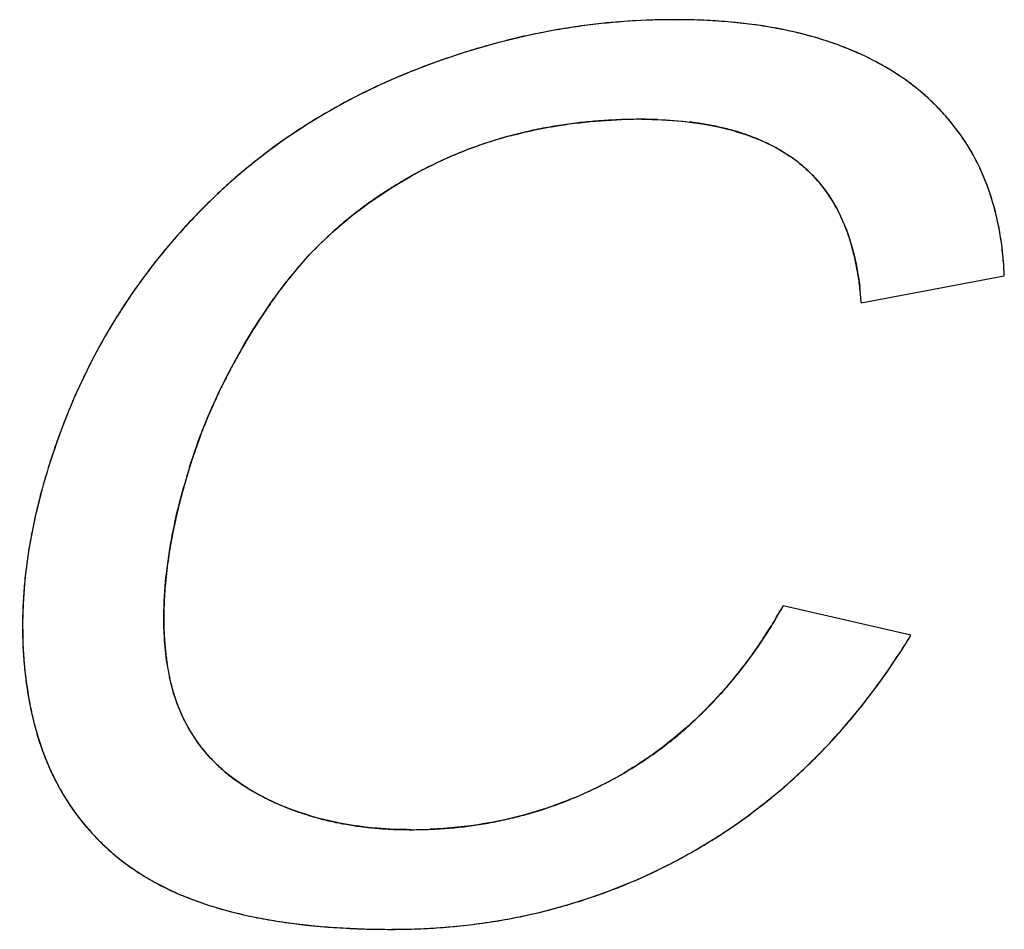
# Model space of a CAD drawing. Header units: millimetres. Extents: x 0 to 420, y 0 to 297.
# Tile 104 of 119: x 237.52 to 238.92, y 265.91 to 267.2. Entities that reach past the tile are written whole.
import ezdxf

# ---------------------------------------------------------------- set-up
doc = ezdxf.new("R2010")
doc.units = ezdxf.units.MM
doc.header["$LTSCALE"] = 23.1
doc.layers.add('LAY0001', color=7, linetype='CONTINUOUS')
doc.layers.add('PRITING', color=7, linetype='CONTINUOUS')

msp = doc.modelspace()

# ---------------------------------------------------------------- linework, layer by layer
at = {"layer": 'LAY0001', "color": 7, "linetype": 'Continuous'}
for p, q in [((238.7207, 266.7983), (238.9246, 266.8368)), ((238.7915, 266.3247), (238.6094, 266.3666))]:
    msp.add_line(p, q, dxfattribs=at)
for centre, radius, start, end in [((238.4546, 266.2243), 0.9775, 95.6372, 97.5032), ((238.4549, 266.2207), 0.9811, 91.8565, 95.6345), ((238.4554, 266.2089), 0.9929, 89.9982, 91.8588), ((238.4557, 266.2595), 0.9423, 87.7903, 90.0199), ((238.4594, 266.3549), 0.8469, 85.4624, 87.7903), ((238.4663, 266.441), 0.7604, 82.8462, 85.4656), ((238.458, 266.2054), 0.9968, 101.234, 103.0795), ((238.456, 266.2154), 0.9865, 99.3771, 101.2336), ((238.455, 266.2217), 0.9801, 97.5036, 99.3767), ((238.4758, 266.517), 0.6839, 80.1929, 82.8444), ((238.4871, 266.5823), 0.6176, 77.3143, 80.1944), ((238.5001, 266.6401), 0.5583, 74.1681, 77.316), ((238.4613, 266.1915), 1.011, 103.08, 104.9281), ((238.5139, 266.6889), 0.5076, 70.9777, 74.1658), ((238.4724, 266.1523), 1.0517, 106.748, 108.526), ((238.466, 266.1737), 1.0294, 104.9285, 106.7477), ((238.5282, 266.7301), 0.464, 67.3845, 70.9805), ((238.5424, 266.7643), 0.427, 63.743, 67.3814), ((238.4809, 266.127), 1.0784, 108.5264, 110.2999), ((238.5557, 266.7912), 0.397, 59.8582, 63.7423), ((238.4921, 266.097), 1.1104, 110.3006, 112.1155), ((238.5676, 266.8118), 0.3732, 55.9226, 59.8549), ((238.4183, 266.2758), 0.917, 114.0561, 116.0871), ((238.4287, 266.2525), 0.9425, 112.1059, 114.0559), ((238.5776, 266.8267), 0.3553, 51.7815, 55.9203), ((238.4086, 266.2956), 0.8949, 116.0872, 118.2459), ((238.584, 266.8347), 0.345, 47.4214, 51.7908), ((238.5961, 266.8479), 0.3271, 43.1438, 47.4151), ((238.4001, 266.3115), 0.8769, 118.2466, 120.3869), ((238.6044, 266.8557), 0.3157, 38.4951, 43.1406), ((238.3932, 266.3232), 0.8634, 120.3876, 122.4883), ((238.4035, 266.3183), 0.7415, 94.1089, 96.1736), ((238.4059, 266.284), 0.7758, 92.0627, 94.1082), ((238.4074, 266.2438), 0.8161, 89.9907, 92.0617), ((238.4077, 266.4159), 0.644, 87.9344, 90.0193), ((238.3881, 266.3313), 0.8538, 122.4887, 124.6901), ((238.3921, 266.3974), 0.6616, 100.5997, 103.054), ((238.3964, 266.3743), 0.685, 98.3043, 100.5996), ((238.4003, 266.3481), 0.7115, 96.1739, 98.3045), ((238.4215, 266.6016), 0.4576, 80.4926, 83.1407), ((238.4297, 266.6499), 0.4087, 77.4778, 80.4966), ((238.4387, 266.6909), 0.3667, 74.4821, 77.4742), ((238.4482, 266.725), 0.3314, 71.1413, 74.4847), ((238.6085, 266.859), 0.3104, 34.0289, 38.4889), ((238.3848, 266.336), 0.8481, 124.6907, 126.9086), ((238.3811, 266.4389), 0.6186, 107.525, 109.841), ((238.3845, 266.4284), 0.6296, 105.1087, 107.5239), ((238.3881, 266.4149), 0.6436, 103.0566, 105.1093), ((238.4581, 266.7539), 0.3008, 67.587, 71.1409), ((238.4677, 266.7772), 0.2756, 63.9035, 67.5848), ((238.6078, 266.8586), 0.3113, 29.4999, 34.0235), ((238.3786, 266.4459), 0.6112, 109.8416, 112.284), ((238.4767, 266.7956), 0.2551, 59.8813, 63.9036), ((238.4847, 266.8094), 0.2391, 55.9467, 59.876), ((238.3839, 266.3373), 0.8464, 126.9093, 129.0351), ((238.377, 266.4498), 0.6069, 114.6869, 116.9853), ((238.3772, 266.4495), 0.6073, 112.2849, 114.686), ((238.4914, 266.8193), 0.2272, 51.4617, 55.9467), ((238.6018, 266.8552), 0.3182, 25.0136, 29.4945), ((238.3853, 266.3355), 0.8487, 129.0358, 131.2277), ((238.406, 266.3928), 0.6709, 116.9775, 119.2078), ((238.5107, 266.8436), 0.1961, 46.7846, 51.4471), ((238.5901, 266.8498), 0.331, 20.8409, 25.0105), ((238.3895, 266.3307), 0.8551, 131.2284, 133.4802), ((238.3943, 266.4137), 0.6469, 119.2088, 121.3878), ((238.5097, 266.8426), 0.1976, 41.8681, 46.7784), ((238.5056, 266.839), 0.203, 37.1881, 41.8631), ((238.3836, 266.4312), 0.6264, 121.388, 123.6544), ((238.4952, 266.8313), 0.216, 30.0041, 37.1505), ((238.572, 266.8429), 0.3504, 16.5168, 20.8342), ((238.3967, 266.3232), 0.8655, 133.4805, 135.5759), ((238.374, 266.4456), 0.6091, 123.6552, 125.8916), ((238.3656, 266.4573), 0.5947, 125.8918, 128.2405), ((238.4745, 266.8193), 0.2399, 23.9856, 30.0054), ((238.5466, 266.8354), 0.3768, 12.6072, 16.5165), ((238.407, 266.3131), 0.88, 135.5769, 137.7877), ((238.3583, 266.4665), 0.5829, 128.241, 130.6698), ((238.4501, 266.8083), 0.2666, 20.0722, 24.0134), ((238.5144, 266.8282), 0.4099, 8.8871, 12.6053), ((238.4187, 266.3024), 0.8958, 137.7815, 139.851), ((238.3526, 266.4732), 0.5742, 130.6707, 133.037), ((238.3473, 266.4788), 0.5665, 133.0333, 138.3919), ((238.4235, 266.7986), 0.295, 16.211, 20.0687), ((238.4733, 266.8218), 0.4515, 5.2567, 8.8838), ((238.4106, 266.3092), 0.8853, 139.8515, 141.9414), ((238.3913, 266.7892), 0.3285, 12.8623, 16.2157), ((238.354, 266.7807), 0.3668, 9.6988, 12.8622), ((238.425, 266.8173), 0.5, 2.2295, 5.2629), ((238.4052, 266.3135), 0.8783, 141.9419, 144.0471), ((238.3474, 266.4788), 0.5665, 138.3976, 142.564), ((238.31, 266.7732), 0.4115, 6.7385, 9.6994), ((238.4024, 266.3155), 0.8749, 144.0477, 146.1628), ((238.3524, 266.475), 0.5728, 142.5624, 144.8904), ((238.2576, 266.767), 0.4642, 3.8682, 6.7371), ((238.6913, 266.2365), 0.9872, 144.8844, 146.3269), ((238.4026, 266.3154), 0.8751, 146.1633, 148.2823), ((238.6668, 266.2529), 0.9577, 146.327, 147.7759), ((238.4058, 266.3134), 0.8789, 148.2828, 150.3993), ((238.6445, 266.267), 0.9314, 147.7764, 149.1485), ((238.4122, 266.3097), 0.8863, 150.3999, 152.5076), ((238.6238, 266.2793), 0.9072, 149.1484, 150.5996), ((238.6035, 266.2907), 0.884, 150.5995, 152.1293), ((238.4221, 266.3046), 0.8974, 152.5081, 154.601), ((238.5848, 266.3006), 0.8628, 152.1298, 153.5954), ((238.4355, 266.2983), 0.9122, 154.6015, 156.6741), ((238.568, 266.309), 0.8441, 153.5956, 155.0616), ((238.552, 266.3164), 0.8264, 155.0614, 156.6665), ((238.4526, 266.2909), 0.9308, 156.6745, 158.7223), ((238.5371, 266.3228), 0.8102, 156.6669, 158.2114), ((238.4736, 266.2827), 0.9533, 158.7227, 160.7422), ((238.5242, 266.328), 0.7963, 158.2117, 159.714), ((238.4994, 266.2737), 0.9807, 160.7431, 162.8331), ((238.5123, 266.3324), 0.7836, 159.7137, 161.3888), ((238.5021, 266.3359), 0.7728, 161.3896, 162.8262), ((238.4698, 266.2826), 0.9498, 162.8184, 164.5676), ((238.7524, 266.2583), 1.0349, 162.8146, 164.4666), ((238.4117, 266.2986), 0.8895, 164.5654, 166.5892), ((238.6674, 266.282), 0.9466, 164.4695, 165.9802), ((238.5902, 266.3012), 0.8671, 165.9769, 167.7712), ((238.3569, 266.3117), 0.8331, 166.5897, 168.652), ((238.5161, 266.3172), 0.7913, 167.7712, 169.6349), ((238.3088, 266.3214), 0.7841, 168.6529, 170.7203), ((238.4379, 266.3314), 0.7118, 169.6219, 172.3274), ((238.266, 266.3284), 0.7408, 170.7201, 172.9025), ((238.3531, 266.3427), 0.6262, 172.3176, 175.6702), ((238.2271, 266.3332), 0.7016, 172.9022, 175.2321), ((238.1923, 266.3361), 0.6666, 175.2324, 177.6619), ((238.2883, 266.3478), 0.5613, 175.6916, 178.0364), ((238.1622, 266.3373), 0.6365, 177.6625, 180.1543), ((238.2437, 266.3493), 0.5166, 178.0366, 180.4838), ((237.911, 266.761), 0.8021, 328.4599, 330.5416), ((238.2047, 266.349), 0.4777, 180.4842, 183.024), ((237.9495, 266.7374), 0.7569, 326.258, 328.4602), ((238.1367, 266.3373), 0.611, 180.1549, 182.7478), ((238.1711, 266.3472), 0.444, 183.0247, 185.6395), ((237.9839, 266.7144), 0.7156, 323.888, 326.2585), ((237.897, 266.8705), 1.0479, 326.9738, 328.6084), ((238.1155, 266.3363), 0.5898, 182.7485, 185.4315), ((238.1425, 266.3444), 0.4152, 185.6407, 188.3002), ((237.9405, 266.8421), 0.9959, 324.1276, 326.9831), ((238.0136, 266.6928), 0.6789, 321.4754, 323.8873), ((238.0987, 266.3347), 0.5729, 185.4327, 188.1494), ((238.0346, 266.3286), 0.3062, 188.2838, 192.091), ((238.0094, 266.3232), 0.2804, 192.0948, 195.9642), ((238.038, 266.6733), 0.6476, 319.0399, 321.4745), ((237.9813, 266.8126), 0.9456, 321.7503, 324.1218), ((238.0865, 266.3329), 0.5605, 188.1507, 190.8729), ((237.9899, 266.3176), 0.2601, 195.9654, 200.1161), ((238.0587, 266.6554), 0.6203, 316.3793, 319.0404), ((237.9989, 266.316), 0.4713, 190.8573, 193.8229), ((237.9752, 266.3123), 0.2445, 200.1193, 204.4567), ((238.0751, 266.6398), 0.5976, 313.8546, 316.3772), ((238.0106, 266.7895), 0.9083, 319.3356, 321.7495), ((237.9637, 266.3073), 0.4351, 193.8191, 197.2843), ((237.9654, 266.3079), 0.2338, 204.4626, 208.6754), ((238.0878, 266.6265), 0.5792, 311.1055, 313.8546), ((237.9597, 266.3048), 0.2273, 208.6784, 213.3457), ((238.0973, 266.6157), 0.5649, 308.453, 311.1039), ((238.0335, 266.7699), 0.8782, 316.9626, 319.3344), ((237.9336, 266.2979), 0.4035, 197.286, 200.8994), ((237.9578, 266.3035), 0.225, 213.3515, 217.7389), ((238.1037, 266.6077), 0.5546, 305.6309, 308.4523), ((237.9591, 266.3045), 0.2266, 217.7423, 221.6025), ((238.0513, 266.7533), 0.8538, 314.3882, 316.9625), ((237.9102, 266.2891), 0.3786, 200.9026, 204.5326), ((237.9634, 266.3084), 0.2324, 221.6127, 226.6426), ((238.1074, 266.6025), 0.5482, 302.9283, 305.6295), ((237.8928, 266.2811), 0.3594, 204.5345, 208.3332), ((237.971, 266.3165), 0.2435, 226.6436, 230.9786), ((238.1088, 266.6003), 0.5456, 300.0376, 302.9272), ((238.0643, 266.74), 0.8352, 311.8897, 314.3868), ((237.9804, 266.3281), 0.2585, 230.9812, 235.0707), ((238.0702, 266.6669), 0.6226, 297.6664, 300.0432), ((238.0727, 266.7307), 0.8227, 309.3269, 311.8888), ((237.8801, 266.2743), 0.3449, 208.3347, 212.4736), ((237.9913, 266.3437), 0.2775, 235.0702, 238.7498), ((238.0376, 266.4198), 0.3666, 238.7289, 241.8169), ((238.0808, 266.6464), 0.5994, 292.0811, 297.6828), ((237.8723, 266.2694), 0.3358, 212.4784, 216.414), ((238.0404, 266.4251), 0.3726, 241.8207, 245.4891), ((238.0861, 266.6338), 0.5858, 289.9994, 292.0641), ((238.0771, 266.7254), 0.8157, 306.7398, 309.3258), ((238.0461, 266.4376), 0.3863, 245.5016, 250.4419), ((238.0877, 266.6294), 0.5811, 284.8649, 287.5166), ((238.0874, 266.6302), 0.582, 287.5175, 289.9992), ((237.8691, 266.267), 0.3318, 216.4174, 220.4004), ((238.0523, 266.4549), 0.4046, 250.4282, 253.1334), ((238.0573, 266.4715), 0.422, 253.135, 255.8687), ((238.0625, 266.4921), 0.4433, 255.8696, 258.5336), ((238.0856, 266.6384), 0.5904, 279.7561, 282.3957), ((238.087, 266.6321), 0.5839, 282.397, 284.864), ((238.0779, 266.7243), 0.8145, 304.1995, 306.7387), ((237.8698, 266.2676), 0.3327, 220.4044, 224.6288), ((238.0674, 266.5164), 0.468, 258.5336, 261.0475), ((238.0718, 266.544), 0.496, 261.0475, 263.4318), ((238.0754, 266.5752), 0.5274, 263.4318, 265.7026), ((238.078, 266.6106), 0.5629, 265.7029, 267.9016), ((238.0795, 266.6505), 0.6028, 267.9016, 270.0123), ((238.0797, 266.7019), 0.6542, 269.9921, 272.4519), ((238.0806, 266.6799), 0.6322, 272.4533, 274.8396), ((238.0821, 266.6621), 0.6144, 274.84, 277.3428), ((238.0839, 266.6485), 0.6006, 277.3441, 279.7557), ((238.0754, 266.728), 0.8189, 301.5788, 304.1983), ((237.8741, 266.2719), 0.3388, 224.6321, 228.6264), ((238.0703, 266.7364), 0.8287, 299.1489, 301.5781), ((237.8813, 266.2801), 0.3498, 228.6297, 232.55), ((238.0587, 266.7568), 0.8522, 296.6117, 299.1566), ((237.8914, 266.2933), 0.3663, 232.554, 236.5008), ((238.0675, 266.7391), 0.8325, 291.5858, 296.6181), ((237.8816, 266.2787), 0.3487, 236.5124, 240.4986), ((237.8991, 266.3096), 0.3842, 240.5014, 244.3458), ((237.9184, 266.3499), 0.429, 244.3486, 248.0644), ((238.0707, 266.7314), 0.8241, 289.1482, 291.5782), ((237.9382, 266.3989), 0.4817, 248.0593, 251.278), ((238.0703, 266.7324), 0.8251, 286.5529, 289.1472), ((237.9576, 266.4562), 0.5423, 251.2784, 254.3218), ((238.0686, 266.7382), 0.8312, 284.1264, 286.5521), ((237.9771, 266.5259), 0.6146, 254.3225, 257.2223), ((237.9957, 266.6076), 0.6985, 257.2194, 259.8274), ((238.0626, 266.7654), 0.8591, 279.1892, 281.5696), ((238.0659, 266.7492), 0.8425, 281.57, 284.1251), ((238.0122, 266.6995), 0.7918, 259.8244, 262.1592), ((238.0265, 266.8028), 0.8961, 262.1581, 264.326), ((238.0382, 266.9202), 1.0141, 264.3248, 266.3372), ((238.0467, 267.0525), 1.1466, 266.336, 268.2038), ((238.0514, 267.2044), 1.2987, 268.2044, 270.0189), ((238.052, 266.884), 0.9783, 269.9925, 272.1653), ((238.0534, 266.8467), 0.9409, 272.1658, 274.3815), ((238.0559, 266.8142), 0.9083, 274.3814, 276.765), ((238.0591, 266.7868), 0.8807, 276.7658, 279.1881)]:
    msp.add_arc(centre, radius, start, end, dxfattribs=at)
msp.add_open_spline([(238.4309, 267.0595), (238.4467, 267.0589), (238.4618, 267.0578), (238.4762, 267.056)], degree=3, dxfattribs=at)
at = {"layer": 'PRITING', "color": 7, "linetype": 'Continuous'}
for p, q in [((238.7207, 266.7983), (238.9246, 266.8368)), ((238.7915, 266.3247), (238.6094, 266.3666))]:
    msp.add_line(p, q, dxfattribs=at)
for centre, radius, start, end in [((238.4553, 266.2185), 0.9834, 89.9928, 101.3197), ((238.4546, 266.2243), 0.9775, 95.6372, 97.5032), ((238.4549, 266.2207), 0.9811, 91.8565, 95.6345), ((238.4554, 266.2089), 0.9929, 89.9982, 91.8588), ((238.4553, 266.2492), 0.9526, 87.8291, 89.9967), ((238.4557, 266.2595), 0.9423, 87.7903, 90.0199), ((238.4594, 266.3549), 0.8469, 85.4624, 87.7903), ((238.4663, 266.441), 0.7604, 82.8462, 85.4656), ((238.458, 266.2054), 0.9968, 101.234, 103.0795), ((238.456, 266.2154), 0.9865, 99.3771, 101.2336), ((238.455, 266.2217), 0.9801, 97.5036, 99.3767), ((238.4758, 266.517), 0.6839, 80.1929, 82.8444), ((238.4871, 266.5823), 0.6176, 77.3143, 80.1944), ((238.5001, 266.6401), 0.5583, 74.1681, 77.316), ((238.4672, 266.167), 1.0361, 101.4081, 110.4555), ((238.4613, 266.1915), 1.011, 103.08, 104.9281), ((238.5139, 266.6889), 0.5076, 70.9777, 74.1658), ((238.4724, 266.1523), 1.0517, 106.748, 108.526), ((238.466, 266.1737), 1.0294, 104.9285, 106.7477), ((238.5282, 266.7301), 0.464, 67.3845, 70.9805), ((238.5424, 266.7643), 0.427, 63.743, 67.3814), ((238.4809, 266.127), 1.0784, 108.5264, 110.2999), ((238.5557, 266.7912), 0.397, 59.8582, 63.7423), ((238.4921, 266.097), 1.1104, 110.3006, 112.1155), ((238.4866, 266.1116), 1.0949, 110.3931, 112.1384), ((238.5676, 266.8118), 0.3732, 55.9226, 59.8549), ((238.4141, 266.2858), 0.9061, 112.0425, 120.3779), ((238.4183, 266.2758), 0.917, 114.0561, 116.0871), ((238.4287, 266.2525), 0.9425, 112.1059, 114.0559), ((238.5776, 266.8267), 0.3553, 51.7815, 55.9203), ((238.4086, 266.2956), 0.8949, 116.0872, 118.2459), ((238.5824, 266.8331), 0.3473, 47.539, 51.7449), ((238.584, 266.8347), 0.345, 47.4214, 51.7908), ((238.5961, 266.8479), 0.3271, 43.1438, 47.4151), ((238.4001, 266.3115), 0.8769, 118.2466, 120.3869), ((238.6044, 266.8557), 0.3157, 38.4951, 43.1406), ((238.3865, 266.3339), 0.8507, 120.4115, 135.6889), ((238.3932, 266.3232), 0.8634, 120.3876, 122.4883), ((238.4035, 266.3183), 0.7415, 94.1089, 96.1736), ((238.4059, 266.284), 0.7758, 92.0627, 94.1082), ((238.4074, 266.2438), 0.8161, 89.9907, 92.0617), ((238.4074, 266.2422), 0.8177, 89.9913, 91.9637), ((238.4077, 266.4159), 0.644, 87.9344, 90.0193), ((238.3881, 266.3313), 0.8538, 122.4887, 124.6901), ((238.3921, 266.3974), 0.6616, 100.5997, 103.054), ((238.3964, 266.3743), 0.685, 98.3043, 100.5996), ((238.4003, 266.3481), 0.7115, 96.1739, 98.3045), ((238.4215, 266.6016), 0.4576, 80.4926, 83.1407), ((238.4297, 266.6499), 0.4087, 77.4778, 80.4966), ((238.4387, 266.6909), 0.3667, 74.4821, 77.4742), ((238.4482, 266.725), 0.3314, 71.1413, 74.4847), ((238.6085, 266.859), 0.3104, 34.0289, 38.4889), ((238.3848, 266.336), 0.8481, 124.6907, 126.9086), ((238.3806, 266.4413), 0.6162, 105.0411, 116.925), ((238.3811, 266.4389), 0.6186, 107.525, 109.841), ((238.3845, 266.4284), 0.6296, 105.1087, 107.5239), ((238.3881, 266.4149), 0.6436, 103.0566, 105.1093), ((238.4581, 266.7539), 0.3008, 67.587, 71.1409), ((238.4677, 266.7772), 0.2756, 63.9035, 67.5848), ((238.6078, 266.8586), 0.3113, 29.4999, 34.0235), ((238.3786, 266.4459), 0.6112, 109.8416, 112.284), ((238.4767, 266.7956), 0.2551, 59.8813, 63.9036), ((238.4847, 266.8094), 0.2391, 55.9467, 59.876), ((238.3839, 266.3373), 0.8464, 126.9093, 129.0351), ((238.377, 266.4498), 0.6069, 114.6869, 116.9853), ((238.3772, 266.4495), 0.6073, 112.2849, 114.686), ((238.4914, 266.8193), 0.2272, 51.4617, 55.9467), ((238.4935, 266.8222), 0.2236, 51.4141, 55.7133), ((238.6018, 266.8552), 0.3182, 25.0136, 29.4945), ((238.3853, 266.3355), 0.8487, 129.0358, 131.2277), ((238.406, 266.3928), 0.6709, 116.9775, 119.2078), ((238.4087, 266.388), 0.6764, 117.0014, 119.1412), ((238.5107, 266.8436), 0.1961, 46.7846, 51.4471), ((238.5901, 266.8498), 0.331, 20.8409, 25.0105), ((238.3895, 266.3307), 0.8551, 131.2284, 133.4802), ((238.3943, 266.4137), 0.6469, 119.2088, 121.3878), ((238.5097, 266.8426), 0.1976, 41.8681, 46.7784), ((238.5056, 266.839), 0.203, 37.1881, 41.8631), ((238.3836, 266.4312), 0.6264, 121.388, 123.6544), ((238.4952, 266.8313), 0.216, 30.0041, 37.1505), ((238.572, 266.8429), 0.3504, 16.5168, 20.8342), ((238.3967, 266.3232), 0.8655, 133.4805, 135.5759), ((238.374, 266.4456), 0.6091, 123.6552, 125.8916), ((238.3656, 266.4573), 0.5947, 125.8918, 128.2405), ((238.4745, 266.8193), 0.2399, 23.9856, 30.0054), ((238.5466, 266.8354), 0.3768, 12.6072, 16.5165), ((238.407, 266.3131), 0.88, 135.5769, 137.7877), ((238.4085, 266.3116), 0.8821, 135.65, 137.7793), ((238.3583, 266.4665), 0.5829, 128.241, 130.6698), ((238.4501, 266.8083), 0.2666, 20.0722, 24.0134), ((238.5144, 266.8282), 0.4099, 8.8871, 12.6053), ((238.4175, 266.3034), 0.8942, 137.7832, 139.886), ((238.4187, 266.3024), 0.8958, 137.7815, 139.851), ((238.3526, 266.4732), 0.5742, 130.6707, 133.037), ((238.3473, 266.4788), 0.5665, 133.0333, 138.3919), ((238.4235, 266.7986), 0.295, 16.211, 20.0687), ((238.4733, 266.8218), 0.4515, 5.2567, 8.8838), ((238.4106, 266.3092), 0.8853, 139.8515, 141.9414), ((238.3913, 266.7892), 0.3285, 12.8623, 16.2157), ((238.354, 266.7807), 0.3668, 9.6988, 12.8622), ((238.425, 266.8173), 0.5, 2.2295, 5.2629), ((238.4052, 266.3135), 0.8783, 141.9419, 144.0471), ((238.3474, 266.4788), 0.5665, 138.3976, 142.564), ((238.3486, 266.4778), 0.5681, 140.1306, 144.9059), ((238.31, 266.7732), 0.4115, 6.7385, 9.6994), ((238.4024, 266.3155), 0.8749, 144.0477, 146.1628), ((238.3524, 266.475), 0.5728, 142.5624, 144.8904), ((238.2576, 266.767), 0.4642, 3.8682, 6.7371), ((238.251, 266.7663), 0.4709, 3.8955, 6.6042), ((238.6913, 266.2365), 0.9872, 144.8844, 146.3269), ((238.4026, 266.3154), 0.8751, 146.1633, 148.2823), ((238.6668, 266.2529), 0.9577, 146.327, 147.7759), ((238.4058, 266.3134), 0.8789, 148.2828, 150.3993), ((238.6445, 266.267), 0.9314, 147.7764, 149.1485), ((238.4122, 266.3097), 0.8863, 150.3999, 152.5076), ((238.6238, 266.2793), 0.9072, 149.1484, 150.5996), ((238.6035, 266.2907), 0.884, 150.5995, 152.1293), ((238.4221, 266.3046), 0.8974, 152.5081, 154.601), ((238.5848, 266.3006), 0.8628, 152.1298, 153.5954), ((238.4355, 266.2983), 0.9122, 154.6015, 156.6741), ((238.568, 266.309), 0.8441, 153.5956, 155.0616), ((238.552, 266.3164), 0.8264, 155.0614, 156.6665), ((238.4526, 266.2909), 0.9308, 156.6745, 158.7223), ((238.4508, 266.2916), 0.9289, 156.7976, 158.2635), ((238.5371, 266.3228), 0.8102, 156.6669, 158.2114), ((238.4716, 266.2835), 0.9512, 158.2689, 160.86), ((238.4736, 266.2827), 0.9533, 158.7227, 160.7422), ((238.5242, 266.328), 0.7963, 158.2117, 159.714), ((238.4994, 266.2737), 0.9807, 160.7431, 162.8331), ((238.5005, 266.2734), 0.9819, 160.8582, 162.8325), ((238.5123, 266.3324), 0.7836, 159.7137, 161.3888), ((238.5021, 266.3359), 0.7728, 161.3896, 162.8262), ((238.4516, 266.2877), 0.9309, 162.7823, 164.6906), ((238.4698, 266.2826), 0.9498, 162.8184, 164.5676), ((238.7524, 266.2583), 1.0349, 162.8146, 164.4666), ((238.7567, 266.257), 1.0394, 162.816, 164.335), ((238.4117, 266.2986), 0.8895, 164.5654, 166.5892), ((238.6674, 266.282), 0.9466, 164.4695, 165.9802), ((238.5902, 266.3012), 0.8671, 165.9769, 167.7712), ((238.3569, 266.3117), 0.8331, 166.5897, 168.652), ((238.5161, 266.3172), 0.7913, 167.7712, 169.6349), ((238.3088, 266.3214), 0.7841, 168.6529, 170.7203), ((238.4379, 266.3314), 0.7118, 169.6219, 172.3274), ((238.266, 266.3284), 0.7408, 170.7201, 172.9025), ((238.3531, 266.3427), 0.6262, 172.3176, 175.6702), ((238.2271, 266.3332), 0.7016, 172.9022, 175.2321), ((238.1923, 266.3361), 0.6666, 175.2324, 177.6619), ((238.2883, 266.3478), 0.5613, 175.6916, 178.0364), ((238.1622, 266.3373), 0.6365, 177.6625, 180.1543), ((238.2437, 266.3493), 0.5166, 178.0366, 180.4838), ((237.911, 266.761), 0.8021, 328.4599, 330.5416), ((238.2047, 266.349), 0.4777, 180.4842, 183.024), ((237.9495, 266.7374), 0.7569, 326.258, 328.4602), ((238.1367, 266.3373), 0.611, 180.1549, 182.7478), ((238.1711, 266.3472), 0.444, 183.0247, 185.6395), ((237.9839, 266.7144), 0.7156, 323.888, 326.2585), ((237.9042, 266.8659), 1.0394, 326.4302, 328.619), ((237.897, 266.8705), 1.0479, 326.9738, 328.6084), ((238.1155, 266.3363), 0.5898, 182.7485, 185.4315), ((238.1425, 266.3444), 0.4152, 185.6407, 188.3002), ((237.9405, 266.8421), 0.9959, 324.1276, 326.9831), ((238.0136, 266.6928), 0.6789, 321.4754, 323.8873), ((238.0987, 266.3347), 0.5729, 185.4327, 188.1494), ((238.0385, 266.3294), 0.3102, 188.3333, 191.9825), ((238.0346, 266.3286), 0.3062, 188.2838, 192.091), ((238.0094, 266.3232), 0.2804, 192.0948, 195.9642), ((238.038, 266.6733), 0.6476, 319.0399, 321.4745), ((237.9813, 266.8126), 0.9456, 321.7503, 324.1218), ((238.0865, 266.3329), 0.5605, 188.1507, 190.8729), ((237.9899, 266.3176), 0.2601, 195.9654, 200.1161), ((238.0587, 266.6554), 0.6203, 316.3793, 319.0404), ((237.9989, 266.316), 0.4713, 190.8573, 193.8229), ((237.9752, 266.3123), 0.2445, 200.1193, 204.4567), ((238.0751, 266.6398), 0.5976, 313.8546, 316.3772), ((238.0106, 266.7895), 0.9083, 319.3356, 321.7495), ((237.9637, 266.3073), 0.4351, 193.8191, 197.2843), ((237.9654, 266.3079), 0.2338, 204.4626, 208.6754), ((238.0878, 266.6265), 0.5792, 311.1055, 313.8546), ((237.9597, 266.3048), 0.2273, 208.6784, 213.3457), ((238.0973, 266.6157), 0.5649, 308.453, 311.1039), ((238.0335, 266.7699), 0.8782, 316.9626, 319.3344), ((237.9336, 266.2979), 0.4035, 197.286, 200.8994), ((237.9578, 266.3035), 0.225, 213.3515, 217.7389), ((238.1037, 266.6077), 0.5546, 305.6309, 308.4523), ((237.9591, 266.3045), 0.2266, 217.7423, 221.6025), ((238.0513, 266.7533), 0.8538, 314.3882, 316.9625), ((237.9102, 266.2891), 0.3786, 200.9026, 204.5326), ((237.9634, 266.3084), 0.2324, 221.6127, 226.6426), ((238.1074, 266.6025), 0.5482, 302.9283, 305.6295), ((237.8928, 266.2811), 0.3594, 204.5345, 208.3332), ((237.971, 266.3165), 0.2435, 226.6436, 230.9786), ((238.1088, 266.6003), 0.5456, 300.0376, 302.9272), ((238.0643, 266.74), 0.8352, 311.8897, 314.3868), ((237.9804, 266.3281), 0.2585, 230.9812, 235.0707), ((238.0765, 266.6556), 0.6097, 292.5937, 300.0682), ((238.0702, 266.6669), 0.6226, 297.6664, 300.0432), ((238.0727, 266.7307), 0.8227, 309.3269, 311.8888), ((237.8801, 266.2743), 0.3449, 208.3347, 212.4736), ((237.9913, 266.3437), 0.2775, 235.0702, 238.7498), ((238.0376, 266.4198), 0.3666, 238.7289, 241.8169), ((238.0369, 266.4186), 0.3652, 238.7234, 241.685), ((238.0808, 266.6464), 0.5994, 292.0811, 297.6828), ((237.8723, 266.2694), 0.3358, 212.4784, 216.414), ((238.0418, 266.4278), 0.3756, 241.6999, 247.5065), ((238.0404, 266.4251), 0.3726, 241.8207, 245.4891), ((238.0861, 266.6338), 0.5858, 289.9994, 292.0641), ((238.0771, 266.7254), 0.8157, 306.7398, 309.3258), ((238.0461, 266.4376), 0.3863, 245.5016, 250.4419), ((238.0877, 266.6294), 0.5811, 284.8649, 287.5166), ((238.0874, 266.6302), 0.582, 287.5175, 289.9992), ((237.8691, 266.267), 0.3318, 216.4174, 220.4004), ((238.0523, 266.4549), 0.4046, 250.4282, 253.1334), ((238.0573, 266.4715), 0.422, 253.135, 255.8687), ((238.0625, 266.4921), 0.4433, 255.8696, 258.5336), ((238.0856, 266.6384), 0.5904, 279.7561, 282.3957), ((238.087, 266.6321), 0.5839, 282.397, 284.864), ((238.0779, 266.7243), 0.8145, 304.1995, 306.7387), ((237.8698, 266.2676), 0.3327, 220.4044, 224.6288), ((238.0674, 266.5164), 0.468, 258.5336, 261.0475), ((238.0718, 266.544), 0.496, 261.0475, 263.4318), ((238.0754, 266.5752), 0.5274, 263.4318, 265.7026), ((238.078, 266.6106), 0.5629, 265.7029, 267.9016), ((238.0795, 266.6505), 0.6028, 267.9016, 270.0123), ((238.0797, 266.7019), 0.6542, 269.9921, 272.4519), ((238.0799, 266.6978), 0.6501, 269.9767, 272.3549), ((238.0806, 266.6799), 0.6322, 272.4533, 274.8396), ((238.0821, 266.6621), 0.6144, 274.84, 277.3428), ((238.0839, 266.6485), 0.6006, 277.3441, 279.7557), ((238.0733, 266.7312), 0.8227, 299.1421, 304.253), ((238.0754, 266.728), 0.8189, 301.5788, 304.1983), ((237.8741, 266.2719), 0.3388, 224.6321, 228.6264), ((238.0703, 266.7364), 0.8287, 299.1489, 301.5781), ((237.8813, 266.2801), 0.3498, 228.6297, 232.55), ((238.0587, 266.7568), 0.8522, 296.6117, 299.1566), ((238.0567, 266.7612), 0.857, 297.3095, 299.1325), ((237.8914, 266.2933), 0.3663, 232.554, 236.5008), ((237.894, 266.2966), 0.3705, 232.6489, 236.4414), ((238.0665, 266.7431), 0.8364, 281.7269, 297.2833), ((238.0675, 266.7391), 0.8325, 291.5858, 296.6181), ((237.8816, 266.2787), 0.3487, 236.5124, 240.4986), ((237.8991, 266.3096), 0.3842, 240.5014, 244.3458), ((237.9184, 266.3499), 0.429, 244.3486, 248.0644), ((238.0707, 266.7314), 0.8241, 289.1482, 291.5782), ((237.9382, 266.3989), 0.4817, 248.0593, 251.278), ((238.0703, 266.7324), 0.8251, 286.5529, 289.1472), ((237.9576, 266.4562), 0.5423, 251.2784, 254.3218), ((238.0686, 266.7382), 0.8312, 284.1264, 286.5521), ((237.9771, 266.5259), 0.6146, 254.3225, 257.2223), ((237.9957, 266.6076), 0.6985, 257.2194, 259.8274), ((238.0626, 266.7654), 0.8591, 279.1892, 281.5696), ((238.0659, 266.7492), 0.8425, 281.57, 284.1251), ((238.0122, 266.6995), 0.7918, 259.8244, 262.1592), ((238.0265, 266.8028), 0.8961, 262.1581, 264.326), ((238.0382, 266.9202), 1.0141, 264.3248, 266.3372), ((238.0467, 267.0525), 1.1466, 266.336, 268.2038), ((238.0514, 267.2044), 1.2987, 268.2044, 270.0189), ((238.052, 266.884), 0.9783, 269.9925, 272.1653), ((238.0534, 266.8467), 0.9409, 272.1658, 274.3815), ((238.0559, 266.8142), 0.9083, 274.3814, 276.765), ((238.0591, 266.7868), 0.8807, 276.7658, 279.1881), ((238.0514, 267.2108), 1.3051, 268.309, 270.0183)]:
    msp.add_arc(centre, radius, start, end, dxfattribs=at)
for points, knots in [([(238.6957, 267.1628), (238.6802, 267.1689), (238.614, 267.1904), (238.5442, 267.1991), (238.4914, 267.2011)], [0, 0, 0, 0, 0.239857, 1, 1, 1, 1]), ([(238.7974, 267.1058), (238.79, 267.1117), (238.7584, 267.1345), (238.7232, 267.1522), (238.6957, 267.1628)], [0, 0, 0, 0, 0.243, 1, 1, 1, 1]), ([(238.2207, 267.0363), (238.2339, 267.0399), (238.286, 267.0522), (238.3395, 267.0581), (238.3794, 267.0594)], [0, 0, 0, 0, 0.255348, 1, 1, 1, 1]), ([(238.4075, 267.0599), (238.4272, 267.0599), (238.5001, 267.0569), (238.5751, 267.0372), (238.6194, 267.007)], [0, 0, 0, 0, 0.26852, 1, 1, 1, 1]), ([(238.9246, 266.8368), (238.9241, 266.8502), (238.92, 266.9028), (238.9064, 266.9551), (238.8897, 266.9906)], [0, 0, 0, 0, 0.255113, 1, 1, 1, 1]), ([(237.9126, 266.842), (237.9238, 266.8554), (237.9726, 266.9086), (238.0317, 266.9522), (238.0793, 266.9788)], [0, 0, 0, 0, 0.243154, 1, 1, 1, 1]), ([(237.7337, 266.8796), (237.7191, 266.8623), (237.6655, 266.7936), (237.6224, 266.7169), (237.597, 266.6576)], [0, 0, 0, 0, 0.259553, 1, 1, 1, 1]), ([(237.7637, 266.564), (237.7701, 266.5847), (237.8002, 266.6693), (237.8446, 266.7486), (237.8838, 266.8044)], [0, 0, 0, 0, 0.240677, 1, 1, 1, 1]), ([(237.5537, 266.5334), (237.5466, 266.5076), (237.5238, 266.4075), (237.5217, 266.3018), (237.536, 266.2272)], [0, 0, 0, 0, 0.261088, 1, 1, 1, 1]), ([(237.7316, 266.2845), (237.7298, 266.2969), (237.7248, 266.3478), (237.7283, 266.3994), (237.7341, 266.4376)], [0, 0, 0, 0, 0.244472, 1, 1, 1, 1]), ([(238.6094, 266.3666), (238.5965, 266.3436), (238.5378, 266.2501), (238.4548, 266.1701), (238.3819, 266.128)], [0, 0, 0, 0, 0.238239, 1, 1, 1, 1]), ([(238.5363, 266.0512), (238.5604, 266.0676), (238.6497, 266.1356), (238.7243, 266.222), (238.7702, 266.2912)], [0, 0, 0, 0, 0.259692, 1, 1, 1, 1]), ([(237.5663, 266.131), (237.5834, 266.0936), (237.6159, 266.0467), (237.6579, 266.0107), (237.6692, 266.0021)], [0, 0, 0, 0, 0.743301, 1, 1, 1, 1]), ([(238.3107, 266.0927), (238.2942, 266.0859), (238.2284, 266.062), (238.1585, 266.0504), (238.1066, 266.0482)], [0, 0, 0, 0, 0.256529, 1, 1, 1, 1]), ([(238.0796, 266.0477), (238.0634, 266.0477), (238.0018, 266.05), (237.9402, 266.0634), (237.8981, 266.0808)], [0, 0, 0, 0, 0.262515, 1, 1, 1, 1]), ([(237.6892, 265.9878), (237.6971, 265.9826), (237.7307, 265.9623), (237.7674, 265.9475), (237.7958, 265.9386)], [0, 0, 0, 0, 0.242538, 1, 1, 1, 1]), ([(237.7958, 265.9386), (237.8127, 265.9333), (237.8837, 265.9149), (237.9573, 265.908), (238.0129, 265.9063)], [0, 0, 0, 0, 0.241458, 1, 1, 1, 1]), ([(238.0519, 265.9058), (238.067, 265.9057), (238.1289, 265.9071), (238.1907, 265.9147), (238.2365, 265.9241)], [0, 0, 0, 0, 0.24487, 1, 1, 1, 1])]:
    msp.add_open_spline(points, degree=3, knots=knots, dxfattribs=at)
for points in [[(238.8897, 266.9906), (238.8723, 267.0276), (238.847, 267.0617), (238.8168, 267.0893)], [(238.4309, 267.0595), (238.4467, 267.0589), (238.4618, 267.0578), (238.4762, 267.056)], [(238.6329, 266.997), (238.6503, 266.9831), (238.6655, 266.966), (238.6774, 266.9472)], [(238.6774, 266.9472), (238.7013, 266.9097), (238.7136, 266.8646), (238.7187, 266.8205)], [(237.7341, 266.4376), (237.7392, 266.4713), (237.7467, 266.5048), (237.7559, 266.5376)], [(237.791, 266.1525), (237.7629, 266.1836), (237.7438, 266.2241), (237.7351, 266.265)], [(237.536, 266.2272), (237.5423, 266.1942), (237.5522, 266.1615), (237.5663, 266.131)], [(237.8474, 266.1065), (237.8266, 266.119), (237.8073, 266.1345), (237.791, 266.1525)]]:
    msp.add_open_spline(points, degree=3, dxfattribs=at)

doc.saveas('drawing.dxf')
